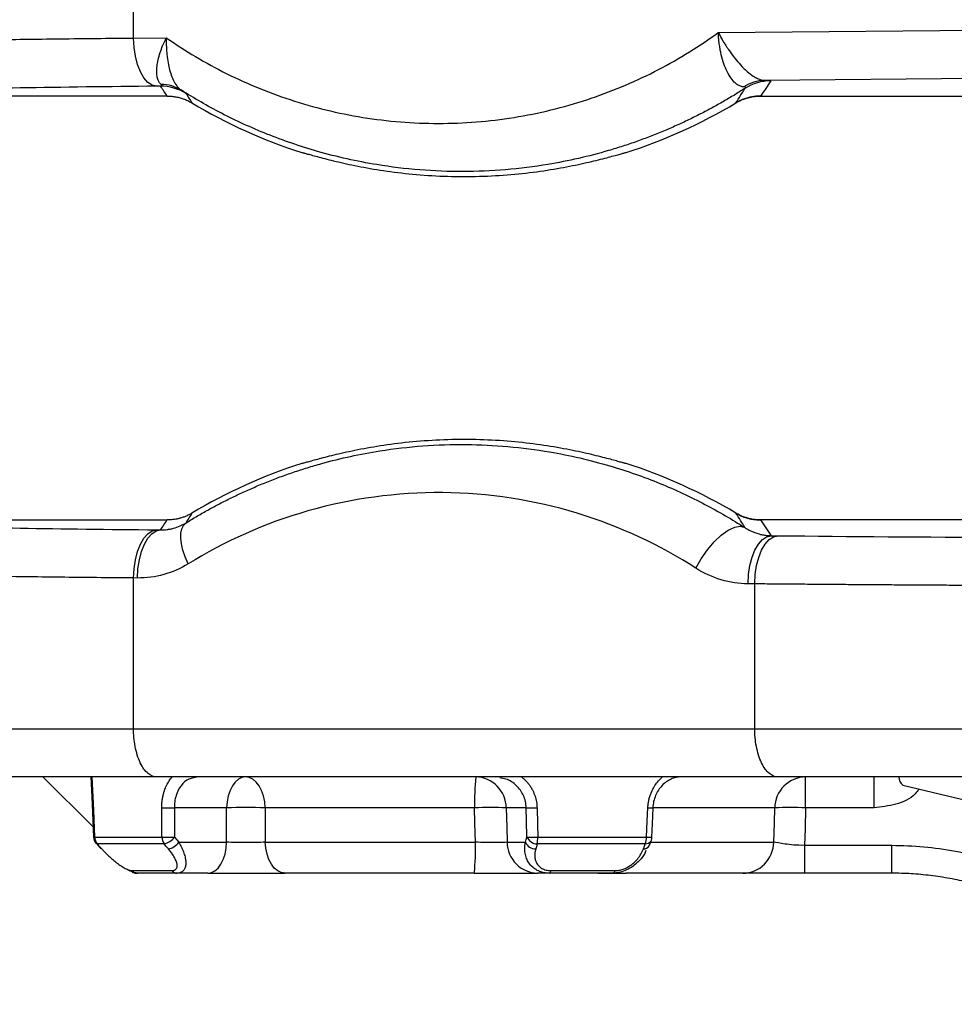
# Model space of a CAD drawing. Header units: millimetres. Extents: x 5 to 597, y 5 to 415.
# Tile 54 of 131: x 286.33 to 292.15, y 184.15 to 190.28. Entities that reach past the tile are written whole.
import ezdxf

# ---------------------------------------------------------------- set-up
doc = ezdxf.new("R2010")
doc.units = ezdxf.units.MM

msp = doc.modelspace()

# ---------------------------------------------------------------- linework, layer by layer
at = {"color": 7, "linetype": 'Continuous', "lineweight": 25}
for p, q in [((287.0419, 190.1643), (287.0419, 190.3372)), ((290.6828, 190.1989), (296.2537, 190.2519)), ((287.0419, 190.1643), (287.2461, 190.1662)), ((296.3972, 189.9519), (290.9712, 189.9003)), ((287.2102, 189.8645), (287.1855, 189.8643)), ((287.252, 189.8029), (285.0991, 189.8029)), ((290.9463, 189.803), (296.5393, 189.803)), ((290.9463, 189.803), (290.9463, 189.803)), ((290.7923, 189.7604), (290.7923, 189.7604)), ((285.0991, 187.1629), (287.252, 187.1629)), ((290.9463, 187.1628), (290.9463, 187.1629)), ((296.5393, 187.1628), (290.9463, 187.1628)), ((287.1855, 187.1015), (287.2102, 187.1013)), ((291.0115, 187.0651), (291.0534, 187.0647)), ((287.0419, 185.8629), (287.0419, 186.8016)), ((287.0666, 186.8013), (287.0419, 186.8016)), ((290.9098, 186.7648), (290.8679, 186.7652)), ((290.9098, 185.8629), (290.9098, 186.7648)), ((287.0419, 185.8629), (290.9098, 185.8629)), ((286.4782, 185.5629), (286.7901, 185.2509)), ((291.0534, 185.5629), (287.1855, 185.5629)), ((287.4164, 185.5595), (287.4359, 185.5629)), ((291.2263, 185.3699), (291.2263, 185.5629)), ((291.6525, 185.3699), (291.6525, 185.5629)), ((291.8308, 185.5121), (297.4715, 184.1464)), ((287.6216, 185.3699), (287.2961, 185.3699)), ((289.1658, 185.3699), (287.8619, 185.3699)), ((289.4869, 185.3699), (289.3625, 185.3699)), ((291.6525, 185.3699), (291.2263, 185.3699)), ((286.7901, 185.2509), (286.7927, 185.1931)), ((286.7998, 185.1876), (287.2184, 185.1876)), ((287.2321, 185.1458), (286.8166, 185.1458)), ((287.3238, 185.1559), (287.6218, 185.1559)), ((287.8624, 185.1559), (289.1707, 185.1559)), ((289.3679, 185.1559), (289.4817, 185.1559)), ((290.2278, 185.1458), (289.5554, 185.1458)), ((289.5588, 185.1876), (290.2361, 185.1876)), ((291.2202, 185.1366), (291.7624, 185.1366)), ((291.7624, 184.9629), (291.7624, 185.1366)), ((287.0332, 184.979), (287.2806, 184.979)), ((287.0683, 184.9629), (287.0633, 184.9629)), ((287.3115, 184.9629), (287.0683, 184.9629)), ((287.5043, 184.9629), (287.3115, 184.9629)), ((289.1635, 184.9629), (287.9856, 184.9629)), ((289.6316, 184.9629), (289.558, 184.9629)), ((290.0251, 184.9629), (289.6316, 184.9629)), ((289.6408, 184.979), (290.0411, 184.979)), ((290.8364, 184.9629), (290.1084, 184.9629)), ((291.7624, 184.9629), (291.2202, 184.9629))]:
    msp.add_line(p, q, dxfattribs=at)
at = {"color": 8, "linetype": 'Continuous', "lineweight": 25}
for p, q in [((291.0343, 185.3699), (290.2808, 185.3699)), ((290.2611, 185.1559), (291.0285, 185.1559))]:
    msp.add_line(p, q, dxfattribs=at)
at = {"color": 7, "linetype": 'Continuous', "lineweight": 25, "flags": 128}
for points in [[(287.1855, 189.8643), (287.1577, 189.8709), (287.131, 189.8885), (287.1064, 189.9164), (287.0847, 189.9538), (287.0669, 189.999), (287.0535, 190.0505), (287.0451, 190.1063), (287.0419, 190.1643)], [(287.0419, 186.8016), (287.0451, 186.8595), (287.0535, 186.9153), (287.0669, 186.9668), (287.0847, 187.012), (287.1064, 187.0494), (287.131, 187.0774), (287.1577, 187.095), (287.1855, 187.1015)], [(287.0666, 186.8013), (287.0698, 186.8593), (287.0782, 186.9151), (287.0916, 186.9665), (287.1094, 187.0118), (287.1311, 187.0491), (287.1557, 187.0771), (287.1824, 187.0947), (287.2102, 187.1013)], [(287.3827, 186.8895), (287.3642, 186.9324), (287.3499, 186.9741), (287.3404, 187.0135), (287.3358, 187.0497), (287.3362, 187.0816), (287.3417, 187.1084), (287.3522, 187.1293), (287.3672, 187.1439)], [(290.5433, 186.8624), (290.5763, 186.9214), (290.615, 186.9774), (290.6574, 187.0274), (290.7013, 187.0689), (290.7445, 187.0997), (290.7847, 187.1182), (290.8199, 187.1235), (290.8481, 187.1153)], [(290.8679, 186.7652), (290.8711, 186.8231), (290.8795, 186.8789), (290.8929, 186.9304), (290.9107, 186.9757), (290.9324, 187.013), (290.957, 187.041), (290.9837, 187.0586), (291.0115, 187.0651)], [(290.9098, 186.7648), (290.913, 186.8227), (290.9214, 186.8785), (290.9348, 186.93), (290.9526, 186.9753), (290.9743, 187.0126), (290.9989, 187.0406), (291.0256, 187.0582), (291.0534, 187.0647)], [(286.776, 185.5646), (286.7837, 185.3937), (286.793, 185.187)], [(286.7827, 185.5629), (286.7923, 185.3527), (286.7998, 185.1876)], [(287.7391, 185.5629), (287.7167, 185.5592), (287.6951, 185.5483), (287.6751, 185.5306), (287.6574, 185.5068), (287.6428, 185.4776), (287.6317, 185.4443), (287.6246, 185.4079), (287.6216, 185.3699)], [(287.8619, 185.3699), (287.8588, 185.4079), (287.8513, 185.4443), (287.8397, 185.4776), (287.8244, 185.5068), (287.806, 185.5306), (287.7851, 185.5483), (287.7625, 185.5592), (287.7391, 185.5629)], [(287.2184, 185.1876), (287.218, 185.2897), (287.2177, 185.3699)], [(287.2961, 185.3699), (287.2965, 185.2678), (287.2969, 185.1876)], [(287.6218, 185.1559), (287.6217, 185.2757), (287.6216, 185.3699)], [(287.8619, 185.3699), (287.8622, 185.2501), (287.8624, 185.1559)], [(289.1707, 185.1559), (289.1679, 185.2757), (289.1658, 185.3699)], [(289.3625, 185.3699), (289.3655, 185.2501), (289.3679, 185.1559)], [(289.4912, 185.1876), (289.4888, 185.2897), (289.4869, 185.3699)], [(289.5543, 185.3699), (289.5568, 185.2678), (289.5588, 185.1876)], [(290.2361, 185.1876), (290.2405, 185.2897), (290.244, 185.3699)], [(290.2689, 185.187), (290.2724, 185.2695), (290.2767, 185.3693)], [(290.2747, 185.3699), (290.2771, 185.3696), (290.2776, 185.3694), (290.2767, 185.3693)], [(291.0285, 185.1559), (291.0318, 185.2757), (291.0343, 185.3699)], [(291.2263, 185.3699), (291.2229, 185.2393), (291.2202, 185.1366)], [(286.7924, 185.1932), (286.7929, 185.1883), (286.793, 185.187)], [(286.8108, 185.1477), (286.8186, 185.1389), (286.8341, 185.1216)], [(286.8166, 185.1458), (286.8324, 185.1281), (286.8448, 185.1141)], [(287.2591, 185.1141), (287.244, 185.1319), (287.2321, 185.1458)], [(287.2969, 185.1876), (287.312, 185.1699), (287.3238, 185.1559)], [(287.5043, 184.9629), (287.5267, 184.9666), (287.5483, 184.9775), (287.5683, 184.9952), (287.586, 185.019), (287.6006, 185.0482), (287.6117, 185.0816), (287.6188, 185.1179), (287.6218, 185.1559)], [(287.9856, 184.9629), (287.9621, 184.9666), (287.9394, 184.9775), (287.9185, 184.9952), (287.9, 185.019), (287.8847, 185.0482), (287.873, 185.0816), (287.8655, 185.1179), (287.8624, 185.1559)], [(289.4817, 185.1559), (289.487, 185.1737), (289.4912, 185.1876)], [(289.5554, 185.1458), (289.5501, 185.1281), (289.5459, 185.1141)], [(290.2162, 185.1141), (290.2227, 185.1319), (290.2278, 185.1458)], [(290.2524, 185.1327), (290.2577, 185.147), (290.2641, 185.1644)], [(290.2524, 185.1327), (290.2529, 185.1335), (290.2551, 185.1387)], [(290.264, 185.1644), (290.2645, 185.1652), (290.2663, 185.1691)], [(290.2699, 185.1872), (290.2698, 185.1871), (290.2689, 185.187)], [(289.6316, 184.9629), (289.6329, 184.9632), (289.6342, 184.964), (289.6354, 184.9653), (289.6366, 184.9671), (289.6377, 184.9694), (289.6388, 184.9722), (289.6399, 184.9754), (289.6408, 184.979)]]:
    msp.add_lwpolyline(points, dxfattribs=at)
at = {"color": 8, "linetype": 'Continuous', "lineweight": 25, "flags": 128}
for points in [[(286.7927, 185.1931), (286.7925, 185.1931), (286.7924, 185.1932)], [(286.8079, 185.1498), (286.8115, 185.1471), (286.8166, 185.1458)]]:
    msp.add_lwpolyline(points, dxfattribs=at)
at = {"color": 7, "linetype": 'Continuous', "lineweight": 25}
for centre, radius, start, end in [((287.2102, 189.5646), 0.3, 58.05607, 90.01245), ((287.2128, 189.6366), 0.239, 57.93794, 89.68833), ((290.9747, 189.6602), 0.2401, 90.83693, 123.65151), ((291.0094, 189.5976), 0.3, 89.98789, 122.51792), ((289.0991, 192.5929), 3.3, 239.13027, 252.17802), ((289.0991, 192.5929), 3.3, 287.82205, 300.87054), ((289.0991, 184.3729), 3.3, 107.82198, 120.86973), ((289.0991, 184.3729), 3.3, 59.12946, 72.17795), ((290.6103, 185.417), 1.4452, 174.20491, 181.86738), ((289.1676, 185.3681), 0.1949, 0.53231, 88.59293), ((291.2302, 185.3671), 0.1959, 91.11638, 179.17636), ((287.2569, 186.4715), 1.1023, 267.96208, 272.03792), ((287.7418, 181.3284), 4.0433, 88.29743, 91.70257), ((289.2642, 182.7862), 2.5856, 87.8199, 92.1801), ((289.5206, 186.1516), 0.7825, 267.52896, 272.47104), ((291.1303, 182.9255), 2.4463, 87.75052, 92.24948), ((286.8527, 185.1897), 0.06, 182.58518, 221.74567), ((286.8635, 185.189), 0.0637, 181.19516, 222.58653), ((287.2576, 186.2874), 1.1005, 267.95636, 272.04364), ((287.2902, 185.1881), 0.0718, 180.35502, 216.03255), ((287.2106, 185.2502), 0.1065, 281.62609, 324.0421), ((287.2376, 185.2185), 0.1066, 281.66156, 324.0391), ((287.8285, 185.1088), 1.343, 353.76152, 2.00923), ((289.5628, 185.1577), 0.1949, 180.53231, 268.59293), ((289.5464, 185.1851), 0.071, 204.28025, 269.58739), ((289.525, 185.9693), 0.7824, 267.52411, 272.47589), ((289.5559, 185.2168), 0.071, 204.28769, 269.62659), ((289.3124, 185.1864), 0.2464, 350.52728, 0.28735), ((290.1302, 185.1869), 0.1058, 337.15172, 0.37314), ((290.2099, 185.1897), 0.06, 339.88539, 357.55968), ((286.845, 185.1259), 0.0117, 201.27821, 269.12912), ((287.069, 185.0107), 0.0478, 221.48889, 269.15322), ((287.3128, 185.003), 0.0402, 216.7289, 268.14094), ((290.0202, 184.9838), 0.0215, 283.31563, 347.12639)]:
    msp.add_arc(centre, radius, start, end, dxfattribs=at)
at = {"color": 8, "linetype": 'Continuous', "lineweight": 25}
for centre, radius, start, end in [((291.8681, 185.5599), 0.0606, 177.59759, 231.98797), ((290.2711, 185.9427), 0.5735, 267.29268, 270.56092), ((286.8012, 185.1302), 0.0574, 91.40832, 98.49218), ((290.2171, 185.1571), 0.043, 268.85893, 325.34601), ((290.2287, 185.1888), 0.043, 268.80874, 325.32136), ((290.2632, 185.7615), 0.5745, 267.28995, 270.56342)]:
    msp.add_arc(centre, radius, start, end, dxfattribs=at)
for points, knots in [([(284.8207, 190.1071), (284.829, 190.1096), (284.8486, 190.1154), (284.9657, 190.1225), (285.094, 190.1284), (285.194, 190.1322), (285.296, 190.1356), (285.4672, 190.1406), (285.7357, 190.1468), (286.1372, 190.1538), (286.571, 190.1597), (286.8873, 190.1628), (287.0419, 190.1643)], [0, 0, 0, 0, 0.1052971, 0.2485435, 0.3120949, 0.370233, 0.4229574, 0.4702679, 0.6112809, 0.7465745, 0.8761478, 1, 1, 1, 1]), ([(287.0419, 186.8016), (286.8873, 186.803), (286.571, 186.8061), (286.2135, 186.811), (285.9426, 186.8154), (285.7479, 186.819), (285.5656, 186.823), (285.3764, 186.8277), (285.1775, 186.8339), (284.9867, 186.842), (284.8487, 186.8504), (284.829, 186.8562), (284.8207, 186.8587)], [0, 0, 0, 0, 0.123841, 0.253404, 0.320369, 0.388766, 0.458596, 0.529859, 0.629852, 0.751473, 0.894709, 1, 1, 1, 1]), ([(287.4173, 185.556), (287.4069, 185.5544), (287.3761, 185.5494), (287.3355, 185.5114), (287.3087, 185.4592), (287.2974, 185.41), (287.2966, 185.3834), (287.2961, 185.3699)], [0, 0, 0, 0, 0.144905, 0.429326, 0.705735, 0.850672, 1, 1, 1, 1]), ([(289.4869, 185.3699), (289.4858, 185.3834), (289.4836, 185.41), (289.4665, 185.4592), (289.4285, 185.5114), (289.3736, 185.5494), (289.3347, 185.5544), (289.3216, 185.556)], [0, 0, 0, 0, 0.1492996, 0.2942265, 0.5706743, 0.8550956, 1, 1, 1, 1]), ([(291.9317, 185.4877), (291.9246, 185.4774), (291.8914, 185.4292), (291.7879, 185.3864), (291.6976, 185.3754), (291.6525, 185.3699)], [0, 0, 0, 0, 0.1185018, 0.5595087, 1, 1, 1, 1])]:
    msp.add_open_spline(points, degree=3, knots=knots, dxfattribs=at)
at = {"color": 7, "linetype": 'Continuous', "lineweight": 25}
for points, knots in [([(287.2141, 189.8756), (287.2119, 189.8776), (287.2074, 189.8815), (287.2017, 189.889), (287.1967, 189.8978), (287.1927, 189.908), (287.1881, 189.9247), (287.1853, 189.9508), (287.1874, 189.9877), (287.1949, 190.0294), (287.2068, 190.0719), (287.2237, 190.1182), (287.2381, 190.1491), (287.2461, 190.1662)], [0, 0, 0, 0, 0.048499, 0.097698, 0.147648, 0.1984, 0.250003, 0.37092, 0.499852, 0.618745, 0.74971, 0.861845, 1, 1, 1, 1]), ([(287.2461, 190.1662), (287.2459, 190.1563), (287.2456, 190.1379), (287.2462, 190.1125), (287.2473, 190.0915), (287.2485, 190.0751), (287.2511, 190.0478), (287.2562, 190.0108), (287.2667, 189.9638), (287.2801, 189.9226), (287.2953, 189.8903), (287.3104, 189.8671), (287.3245, 189.8505), (287.3347, 189.8429), (287.3397, 189.8392)], [0, 0, 0, 0, 0.070197, 0.130949, 0.181562, 0.221519, 0.250456, 0.382496, 0.500289, 0.629217, 0.750119, 0.835515, 0.918929, 1, 1, 1, 1]), ([(287.2461, 190.1662), (287.3635, 190.0842), (287.4896, 190.0088), (287.7569, 189.8759), (287.8981, 189.8183), (288.1915, 189.7251), (288.3437, 189.6894), (288.6539, 189.6425), (288.8118, 189.6313), (289.1275, 189.6343), (289.2852, 189.6485), (289.5945, 189.7013), (289.746, 189.7399), (290.0375, 189.8387), (290.1776, 189.8989), (290.4423, 190.0369), (290.567, 190.1147), (290.6828, 190.1989)], [0, 0, 0, 0, 0.125, 0.125, 0.25, 0.25, 0.375, 0.375, 0.5, 0.5, 0.625, 0.625, 0.75, 0.75, 0.875, 0.875, 1, 1, 1, 1]), ([(290.6828, 190.1989), (290.6872, 190.1904), (290.6958, 190.174), (290.7092, 190.1505), (290.7221, 190.1291), (290.7344, 190.1098), (290.7547, 190.0795), (290.7832, 190.0405), (290.8226, 189.9944), (290.8619, 189.9559), (290.8974, 189.9286), (290.9265, 189.912), (290.9504, 189.9026), (290.9643, 189.9011), (290.9712, 189.9003)], [0, 0, 0, 0, 0.05899, 0.113565, 0.163728, 0.209481, 0.250829, 0.381919, 0.500533, 0.629148, 0.750045, 0.834758, 0.91794, 1, 1, 1, 1]), ([(290.8416, 189.8601), (290.8383, 189.8604), (290.8318, 189.8609), (290.8219, 189.8637), (290.8119, 189.8679), (290.802, 189.8737), (290.7921, 189.8811), (290.7764, 189.8954), (290.7553, 189.922), (290.732, 189.9651), (290.7123, 190.0173), (290.6999, 190.0639), (290.6922, 190.105), (290.6872, 190.1394), (290.684, 190.1716), (290.6831, 190.1924), (290.6828, 190.1989)], [0, 0, 0, 0, 0.040793, 0.082012, 0.123609, 0.165531, 0.207722, 0.250124, 0.371081, 0.499608, 0.616642, 0.749258, 0.805263, 0.874701, 0.960847, 1, 1, 1, 1]), ([(287.1855, 189.8643), (286.8862, 189.8615), (286.5972, 189.8578), (286.0767, 189.8492), (285.8457, 189.8441), (285.4717, 189.8331), (285.3289, 189.8272), (285.1425, 189.815), (285.0987, 189.8089), (285.0991, 189.8029)], [0, 0, 0, 0, 0.25, 0.25, 0.5, 0.5, 0.75, 0.75, 1, 1, 1, 1]), ([(287.2102, 189.8645), (287.2122, 189.8647), (287.2161, 189.8651), (287.2193, 189.8666), (287.2201, 189.8688), (287.2187, 189.8717), (287.2156, 189.8743), (287.2141, 189.8756)], [0, 0, 0, 0, 0.2336483, 0.4472512, 0.6436252, 0.8263856, 1, 1, 1, 1]), ([(290.8481, 189.8505), (290.8496, 189.8516), (290.8524, 189.8537), (290.8537, 189.8563), (290.8524, 189.8583), (290.8487, 189.8596), (290.8439, 189.86), (290.8416, 189.8601)], [0, 0, 0, 0, 0.22828, 0.439097, 0.63542, 0.82093, 1, 1, 1, 1]), ([(290.9712, 189.9003), (290.9847, 189.8999), (290.9946, 189.8994), (291.007, 189.8985), (291.0097, 189.898), (291.0094, 189.8975)], [0, 0, 0, 0, 0.5, 0.5, 1, 1, 1, 1]), ([(287.252, 189.8029), (287.2597, 189.8027), (287.2756, 189.8024), (287.3002, 189.7993), (287.326, 189.7941), (287.3526, 189.786), (287.3797, 189.7751), (287.3971, 189.7654), (287.4059, 189.7604)], [0, 0, 0, 0, 0.1428911, 0.2959636, 0.4588726, 0.631069, 0.81178, 1, 1, 1, 1]), ([(290.8481, 189.8505), (290.8264, 189.8367), (290.7825, 189.8089), (290.7148, 189.7689), (290.6448, 189.7296), (290.5724, 189.6913), (290.4977, 189.6542), (290.4205, 189.6183), (290.341, 189.5839), (290.2591, 189.5509), (290.1748, 189.5197), (290.0881, 189.4903), (289.9055, 189.4341), (289.5758, 189.3588), (289.0907, 189.318), (288.6086, 189.3567), (288.2548, 189.436), (288.0282, 189.5072), (287.8744, 189.5643), (287.7288, 189.6267), (287.5915, 189.6937), (287.4621, 189.7638), (287.3799, 189.8144), (287.3397, 189.8392)], [0, 0, 0, 0, 0.020427, 0.041326, 0.062697, 0.084542, 0.106861, 0.129655, 0.152924, 0.176669, 0.20089, 0.225588, 0.250763, 0.355844, 0.500621, 0.647207, 0.749765, 0.795592, 0.839768, 0.882296, 0.923176, 0.962409, 1, 1, 1, 1]), ([(287.3397, 189.8392), (287.3427, 189.8372), (287.3487, 189.8332), (287.3557, 189.8285), (287.3614, 189.8247), (287.3655, 189.8218), (287.3682, 189.8199), (287.3687, 189.8194), (287.3689, 189.8191)], [0, 0, 0, 0, 0.158746, 0.319361, 0.482864, 0.650217, 0.822319, 1, 1, 1, 1]), ([(290.7923, 189.7604), (290.799, 189.7642), (290.8121, 189.7717), (290.8324, 189.7808), (290.8526, 189.7882), (290.8726, 189.794), (290.892, 189.7982), (290.9108, 189.8011), (290.9288, 189.8027), (290.9406, 189.8029), (290.9463, 189.803)], [0, 0, 0, 0, 0.141847, 0.27962, 0.412858, 0.541175, 0.664257, 0.781862, 0.893815, 1, 1, 1, 1]), ([(290.9463, 189.803), (290.9386, 189.8028), (290.9227, 189.8025), (290.8981, 189.7994), (290.8723, 189.7941), (290.8457, 189.786), (290.8186, 189.7751), (290.8012, 189.7654), (290.7923, 189.7604)], [0, 0, 0, 0, 0.142873, 0.295933, 0.458837, 0.631036, 0.811759, 1, 1, 1, 1]), ([(288.0891, 189.4513), (288.0893, 189.4513), (288.0896, 189.4515), (288.092, 189.4511), (288.0959, 189.4502), (288.1014, 189.4488), (288.1119, 189.446), (288.1313, 189.4407), (288.1649, 189.4314), (288.2073, 189.4199), (288.2751, 189.4024), (288.3798, 189.3776), (288.5327, 189.3479), (288.7075, 189.3227), (288.898, 189.3058), (289.0972, 189.2997), (289.2963, 189.3056), (289.4874, 189.3223), (289.6627, 189.3474), (289.8159, 189.3771), (289.9211, 189.4019), (289.9893, 189.4195), (290.032, 189.431), (290.0658, 189.4404), (290.0877, 189.4464), (290.1006, 189.4498), (290.1077, 189.4514), (290.1086, 189.4513), (290.1091, 189.4513)], [0, 0, 0, 0, 0.012506, 0.024987, 0.037466, 0.049962, 0.062497, 0.093762, 0.125169, 0.156278, 0.187543, 0.250145, 0.312542, 0.37494, 0.43747, 0.499702, 0.562315, 0.624653, 0.687179, 0.749751, 0.812032, 0.843448, 0.87472, 0.905926, 0.937004, 0.958038, 0.979003, 1, 1, 1, 1]), ([(290.1091, 187.5145), (290.1089, 187.5145), (290.1086, 187.5143), (290.106, 187.5148), (290.102, 187.5157), (290.0965, 187.5171), (290.0858, 187.52), (290.0661, 187.5254), (290.0323, 187.5347), (289.9897, 187.5462), (289.9216, 187.5638), (289.8166, 187.5886), (289.6634, 187.6182), (289.4883, 187.6434), (289.2976, 187.6602), (289.0984, 187.6661), (288.8994, 187.6601), (288.7084, 187.6432), (288.5334, 187.618), (288.3805, 187.5883), (288.2756, 187.5636), (288.2077, 187.546), (288.1652, 187.5345), (288.1316, 187.5253), (288.11, 187.5193), (288.0973, 187.5159), (288.0904, 187.5143), (288.0895, 187.5145), (288.0891, 187.5145)], [0, 0, 0, 0, 0.012503, 0.024982, 0.037458, 0.049952, 0.062486, 0.093752, 0.125162, 0.156271, 0.187536, 0.250134, 0.312541, 0.374928, 0.437464, 0.499691, 0.562305, 0.62465, 0.687174, 0.749745, 0.812022, 0.843438, 0.874709, 0.905917, 0.936997, 0.958033, 0.979, 1, 1, 1, 1]), ([(287.3672, 187.1439), (287.3888, 187.1571), (287.4325, 187.1838), (287.4999, 187.2222), (287.5695, 187.2599), (287.6416, 187.2966), (287.7162, 187.3323), (287.7931, 187.3667), (287.8724, 187.3997), (287.9542, 187.4312), (288.0384, 187.461), (288.125, 187.4891), (288.3029, 187.5411), (288.6302, 187.6121), (289.1073, 187.6475), (289.5883, 187.6048), (289.9381, 187.5239), (290.1655, 187.4504), (290.3175, 187.3926), (290.4617, 187.3297), (290.5979, 187.2621), (290.7264, 187.1914), (290.8081, 187.1403), (290.8481, 187.1153)], [0, 0, 0, 0, 0.020314, 0.041126, 0.062435, 0.084242, 0.106548, 0.129352, 0.152655, 0.176457, 0.200758, 0.225559, 0.250859, 0.352548, 0.500516, 0.643837, 0.749257, 0.794995, 0.839149, 0.881724, 0.922721, 0.962145, 1, 1, 1, 1]), ([(290.5433, 186.8624), (290.3218, 187.0049), (290.072, 187.1231), (289.5372, 187.2861), (289.2523, 187.3306), (288.6815, 187.3355), (288.396, 187.2959), (287.8584, 187.1421), (287.6066, 187.0282), (287.3827, 186.8895)], [0, 0, 0, 0, 0.25, 0.25, 0.5, 0.5, 0.75, 0.75, 1, 1, 1, 1]), ([(285.0991, 187.1629), (285.0987, 187.157), (285.1425, 187.1508), (285.3289, 187.1387), (285.4717, 187.1327), (285.8457, 187.1217), (286.0767, 187.1167), (286.5972, 187.108), (286.8862, 187.1044), (287.1855, 187.1015)], [0, 0, 0, 0, 0.25, 0.25, 0.5, 0.5, 0.75, 0.75, 1, 1, 1, 1]), ([(287.4059, 187.2054), (287.3993, 187.2016), (287.3862, 187.1942), (287.3658, 187.1851), (287.3456, 187.1776), (287.3257, 187.1719), (287.3063, 187.1676), (287.2875, 187.1648), (287.2694, 187.1632), (287.2577, 187.163), (287.252, 187.1629)], [0, 0, 0, 0, 0.14183, 0.279592, 0.412824, 0.541139, 0.664224, 0.781837, 0.8938, 1, 1, 1, 1]), ([(290.9463, 187.1628), (290.9386, 187.163), (290.9227, 187.1634), (290.8981, 187.1664), (290.8723, 187.1717), (290.8457, 187.1798), (290.8186, 187.1907), (290.8012, 187.2004), (290.7923, 187.2054)], [0, 0, 0, 0, 0.1428725, 0.295933, 0.4588371, 0.6310364, 0.8117589, 1, 1, 1, 1]), ([(290.7923, 187.2054), (290.799, 187.2016), (290.8121, 187.1941), (290.8324, 187.185), (290.8526, 187.1776), (290.8726, 187.1718), (290.892, 187.1676), (290.9108, 187.1648), (290.9288, 187.1631), (290.9406, 187.1629), (290.9463, 187.1628)], [0, 0, 0, 0, 0.141847, 0.27962, 0.412858, 0.541175, 0.664257, 0.781862, 0.893815, 1, 1, 1, 1]), ([(287.2102, 187.1013), (287.2169, 187.1013), (287.2303, 187.1013), (287.2504, 187.1031), (287.2704, 187.1061), (287.298, 187.1125), (287.3307, 187.1235), (287.3557, 187.1375), (287.3672, 187.1439)], [0, 0, 0, 0, 0.125139, 0.250951, 0.376523, 0.501168, 0.770898, 1, 1, 1, 1]), ([(290.8481, 187.1153), (290.8537, 187.1119), (290.8654, 187.1046), (290.8843, 187.0948), (290.9054, 187.0857), (290.9263, 187.0785), (290.9478, 187.0727), (290.9705, 187.0683), (290.9923, 187.0658), (291.0063, 187.0653), (291.0115, 187.0651)], [0, 0, 0, 0, 0.108164, 0.227656, 0.358456, 0.500476, 0.610102, 0.750087, 0.907683, 1, 1, 1, 1]), ([(291.0534, 187.0647), (291.4988, 187.0605), (291.9711, 187.0569), (292.9457, 187.0515), (293.4479, 187.0496), (293.9513, 187.0485)], [0, 0, 0, 0, 0.5, 0.5, 1, 1, 1, 1]), ([(287.3827, 186.8895), (287.3342, 186.8595), (287.2833, 186.8375), (287.177, 186.808), (287.1218, 186.8008), (287.0666, 186.8013)], [0, 0, 0, 0, 0.5, 0.5, 1, 1, 1, 1]), ([(290.8679, 186.7652), (290.8111, 186.7657), (290.7553, 186.7741), (290.6457, 186.8066), (290.5928, 186.8305), (290.5433, 186.8624)], [0, 0, 0, 0, 0.5, 0.5, 1, 1, 1, 1]), ([(293.9148, 186.7485), (293.87, 186.7486), (293.7804, 186.7488), (293.6463, 186.7492), (293.5122, 186.7495), (293.3783, 186.7499), (293.2445, 186.7504), (293.111, 186.7509), (292.9777, 186.7514), (292.8447, 186.7519), (292.7119, 186.7525), (292.5796, 186.7532), (292.4477, 186.7538), (292.3161, 186.7545), (292.1851, 186.7553), (292.0546, 186.7561), (291.9246, 186.7569), (291.7953, 186.7577), (291.6665, 186.7586), (291.5384, 186.7596), (291.4111, 186.7605), (291.2845, 186.7615), (291.1587, 186.7626), (291.0336, 186.7636), (290.9511, 186.7644), (290.9098, 186.7648)], [0, 0, 0, 0, 0.042638, 0.085352, 0.128143, 0.17101, 0.213954, 0.256973, 0.30007, 0.343242, 0.386491, 0.429817, 0.473219, 0.516697, 0.560251, 0.603882, 0.64759, 0.691374, 0.735234, 0.77917, 0.823183, 0.867273, 0.911439, 0.955681, 1, 1, 1, 1]), ([(284.7991, 185.8629), (284.7991, 185.8629), (284.8509, 185.8629), (285.0543, 185.8629), (285.2059, 185.8629), (285.5983, 185.8629), (285.8389, 185.8629), (286.3921, 185.8629), (286.7046, 185.8629), (287.0419, 185.8629)], [0, 0, 0, 0, 0.25, 0.25, 0.5, 0.5, 0.75, 0.75, 1, 1, 1, 1]), ([(287.1855, 185.5629), (287.1685, 185.5629), (287.1503, 185.5694), (287.115, 185.5986), (287.098, 185.6215), (287.07, 185.6801), (287.059, 185.7156), (287.045, 185.7894), (287.0419, 185.8276), (287.0419, 185.8629)], [0, 0, 0, 0, 0.25, 0.25, 0.5, 0.5, 0.75, 0.75, 1, 1, 1, 1]), ([(291.0534, 185.5629), (291.0364, 185.5629), (291.0182, 185.5694), (290.9829, 185.5986), (290.9659, 185.6215), (290.9379, 185.6801), (290.9269, 185.7156), (290.9129, 185.7894), (290.9098, 185.8276), (290.9098, 185.8629)], [0, 0, 0, 0, 0.25, 0.25, 0.5, 0.5, 0.75, 0.75, 1, 1, 1, 1]), ([(287.1855, 185.5629), (287.0286, 185.5629), (286.8778, 185.5629), (286.589, 185.5629), (286.4523, 185.5629), (286.0665, 185.5629), (285.8424, 185.5629), (285.4776, 185.5629), (285.3365, 185.5629), (285.1473, 185.5629), (285.0991, 185.5629), (285.0991, 185.5629)], [0, 0, 0, 0, 0.125, 0.125, 0.25, 0.25, 0.5, 0.5, 0.75, 0.75, 1, 1, 1, 1]), ([(287.2177, 185.3699), (287.2178, 185.3774), (287.218, 185.3923), (287.2201, 185.4143), (287.2234, 185.4359), (287.2281, 185.457), (287.2355, 185.4819), (287.2467, 185.5096), (287.2628, 185.5386), (287.2761, 185.5548), (287.2828, 185.5629)], [0, 0, 0, 0, 0.100536, 0.199981, 0.299128, 0.398781, 0.499734, 0.666324, 0.831898, 1, 1, 1, 1]), ([(289.4579, 185.5629), (289.4637, 185.5581), (289.4751, 185.5486), (289.4906, 185.5325), (289.5046, 185.5153), (289.517, 185.4969), (289.5303, 185.4731), (289.5426, 185.4433), (289.5519, 185.4071), (289.5535, 185.3823), (289.5543, 185.3699)], [0, 0, 0, 0, 0.101383, 0.201371, 0.300718, 0.400189, 0.500549, 0.667899, 0.833146, 1, 1, 1, 1]), ([(290.244, 185.3699), (290.2445, 185.3774), (290.2454, 185.3923), (290.2491, 185.4143), (290.2544, 185.4359), (290.2615, 185.457), (290.2722, 185.4819), (290.2876, 185.5096), (290.3092, 185.5386), (290.3263, 185.5548), (290.3349, 185.5629)], [0, 0, 0, 0, 0.100536, 0.199981, 0.299128, 0.398781, 0.499734, 0.666324, 0.831898, 1, 1, 1, 1]), ([(290.4521, 185.5629), (290.4465, 185.5627), (290.4356, 185.5624), (290.4194, 185.5595), (290.4037, 185.5551), (290.3832, 185.5471), (290.3584, 185.5327), (290.3317, 185.5093), (290.309, 185.4807), (290.2913, 185.4475), (290.2787, 185.41), (290.2761, 185.3834), (290.2747, 185.3699)], [0, 0, 0, 0, 0.065633, 0.129295, 0.191012, 0.250811, 0.375998, 0.500418, 0.620002, 0.742975, 0.869569, 1, 1, 1, 1]), ([(287.3238, 185.1559), (287.3278, 185.149), (287.3355, 185.1354), (287.3449, 185.1157), (287.3525, 185.0973), (287.3583, 185.0804), (287.3626, 185.0649), (287.3655, 185.0509), (287.3672, 185.0384), (287.368, 185.0224), (287.3659, 185.004), (287.3585, 184.9857), (287.3466, 184.9726), (287.3311, 184.9644), (287.318, 184.9634), (287.3115, 184.9629)], [0, 0, 0, 0, 0.076622, 0.149122, 0.217519, 0.281835, 0.342097, 0.398338, 0.450599, 0.498929, 0.607643, 0.711068, 0.810181, 0.906085, 1, 1, 1, 1]), ([(287.8624, 185.1559), (287.8282, 185.1548), (287.7861, 185.1542), (287.6996, 185.1542), (287.6566, 185.1548), (287.6218, 185.1559)], [0, 0, 0, 0, 0.5, 0.5, 1, 1, 1, 1]), ([(289.3679, 185.1559), (289.3545, 185.1548), (289.3279, 185.1542), (289.257, 185.1542), (289.2138, 185.1548), (289.1707, 185.1559)], [0, 0, 0, 0, 0.5, 0.5, 1, 1, 1, 1]), ([(289.6316, 184.9629), (289.6262, 184.963), (289.6153, 184.9633), (289.5995, 184.9656), (289.5841, 184.9691), (289.5694, 184.9741), (289.5492, 184.9833), (289.5252, 184.9999), (289.503, 185.0256), (289.4874, 185.0557), (289.4791, 185.0869), (289.4765, 185.1209), (289.4799, 185.1436), (289.4817, 185.1559)], [0, 0, 0, 0, 0.049619, 0.099344, 0.149356, 0.199834, 0.25095, 0.371455, 0.501195, 0.619245, 0.750744, 0.863911, 1, 1, 1, 1]), ([(290.8364, 184.9629), (290.8856, 184.9629), (290.9345, 184.9835), (291.0053, 185.0546), (291.0268, 185.1048), (291.0285, 185.1559)], [0, 0, 0, 0, 0.5, 0.5, 1, 1, 1, 1]), ([(291.2202, 185.1366), (291.1699, 185.1354), (291.1303, 185.1398), (291.067, 185.1494), (291.0421, 185.1546), (291.0285, 185.1559)], [0, 0, 0, 0, 0.5, 0.5, 1, 1, 1, 1]), ([(291.2202, 185.1366), (291.2202, 185.0906), (291.2202, 185.0454), (291.2202, 184.9814), (291.2202, 184.9629), (291.2202, 184.9629)], [0, 0, 0, 0, 0.5, 0.5, 1, 1, 1, 1]), ([(291.7624, 185.1366), (291.8948, 185.1366), (292.0284, 185.1245), (292.291, 185.0758), (292.42, 185.0393), (292.5437, 184.9918)], [0, 0, 0, 0, 0.5, 0.5, 1, 1, 1, 1]), ([(286.8448, 185.1141), (286.8494, 185.1091), (286.8584, 185.0991), (286.8728, 185.0844), (286.8905, 185.0671), (286.9118, 185.0479), (286.9375, 185.0268), (286.9635, 185.008), (286.9855, 184.9948), (287.0019, 184.9869), (287.0136, 184.9825), (287.0243, 184.9796), (287.0303, 184.9792), (287.0332, 184.979)], [0, 0, 0, 0, 0.0849897, 0.1676778, 0.2485793, 0.3773156, 0.4984108, 0.6281648, 0.748828, 0.8124244, 0.8751971, 0.9379382, 1, 1, 1, 1]), ([(287.2806, 184.979), (287.2834, 184.9791), (287.2889, 184.9793), (287.2959, 184.9811), (287.3018, 184.984), (287.3066, 184.988), (287.3118, 184.9953), (287.3148, 185.0079), (287.3117, 185.0285), (287.3018, 185.0537), (287.2843, 185.0831), (287.2678, 185.1035), (287.2591, 185.1141)], [0, 0, 0, 0, 0.049985, 0.099189, 0.148497, 0.198783, 0.25087, 0.3714, 0.501168, 0.657002, 0.821436, 1, 1, 1, 1]), ([(289.5459, 185.1141), (289.5445, 185.1091), (289.5418, 185.0991), (289.5399, 185.0844), (289.5395, 185.0671), (289.5422, 185.0479), (289.5503, 185.0268), (289.5636, 185.008), (289.5802, 184.9948), (289.5964, 184.9869), (289.6102, 184.9825), (289.6251, 184.9796), (289.6356, 184.9792), (289.6408, 184.979)], [0, 0, 0, 0, 0.08499, 0.167678, 0.248579, 0.377316, 0.498411, 0.628165, 0.748828, 0.812424, 0.875197, 0.937938, 1, 1, 1, 1]), ([(290.2325, 185.1051), (290.2291, 185.0967), (290.2179, 185.0686), (290.184, 185.0321), (290.1421, 184.9987), (290.1032, 184.9782), (290.0635, 184.9653), (290.0378, 184.9637), (290.0251, 184.9629)], [0, 0, 0, 0, 0.114479, 0.381668, 0.548313, 0.705207, 0.854822, 1, 1, 1, 1]), ([(290.0411, 184.979), (290.0452, 184.9791), (290.0532, 184.9793), (290.0656, 184.9811), (290.0781, 184.984), (290.0907, 184.988), (290.1088, 184.9953), (290.1318, 185.0079), (290.1584, 185.0285), (290.1826, 185.0537), (290.2032, 185.0831), (290.2118, 185.1035), (290.2162, 185.1141)], [0, 0, 0, 0, 0.049985, 0.099189, 0.148497, 0.198783, 0.25087, 0.3714, 0.501168, 0.657002, 0.821436, 1, 1, 1, 1]), ([(287.0683, 184.9629), (287.0602, 184.9639), (287.0438, 184.9658), (287.0212, 184.9754), (287.0079, 184.9844), (287.005, 184.9864)], [0, 0, 0, 0, 0.434207, 0.876639, 1, 1, 1, 1]), ([(287.0335, 184.9696), (287.0356, 184.9687), (287.0467, 184.9635), (287.0559, 184.9632), (287.0633, 184.9629)], [0, 0, 0, 0, 0.191171, 1, 1, 1, 1]), ([(287.5043, 184.9629), (287.5746, 184.9629), (287.6602, 184.9629), (287.7899, 184.9629), (287.8322, 184.9629), (287.9139, 184.9629), (287.9514, 184.9629), (287.9856, 184.9629)], [0, 0, 0, 0, 0.5, 0.5, 0.75, 0.75, 1, 1, 1, 1]), ([(289.1635, 184.9629), (289.2504, 184.9629), (289.3363, 184.9629), (289.4426, 184.9629), (289.4734, 184.9629), (289.5249, 184.9629), (289.5446, 184.9629), (289.558, 184.9629)], [0, 0, 0, 0, 0.5, 0.5, 0.75, 0.75, 1, 1, 1, 1]), ([(289.9515, 184.9629), (289.9246, 184.9629), (289.9256, 184.9629), (289.9679, 184.9629), (289.9883, 184.9629), (290.0411, 184.9629), (290.0723, 184.9629), (290.1084, 184.9629)], [0, 0, 0, 0, 0.5, 0.5, 0.75, 0.75, 1, 1, 1, 1]), ([(291.2202, 184.9629), (291.1762, 184.9629), (291.1136, 184.9629), (291.0463, 184.9629), (291.0142, 184.9629), (291.0007, 184.9629), (290.9918, 184.9629), (290.9876, 184.9629), (290.909, 184.9629), (290.8601, 184.9629), (290.8364, 184.9629)], [0, 0, 0, 0, 0.25, 0.375, 0.4375, 0.46875, 0.46875, 0.5, 0.5, 1, 1, 1, 1]), ([(292.4791, 184.8301), (292.4599, 184.8373), (292.4214, 184.8517), (292.3628, 184.871), (292.3039, 184.8885), (292.2446, 184.9042), (292.1849, 184.9181), (292.1249, 184.9301), (292.0647, 184.9402), (292.0044, 184.9485), (291.9439, 184.955), (291.8834, 184.9595), (291.8229, 184.9624), (291.7826, 184.9627), (291.7624, 184.9629)], [0, 0, 0, 0, 0.084205, 0.16825, 0.252138, 0.335866, 0.419436, 0.502848, 0.586102, 0.669197, 0.752135, 0.834914, 0.917536, 1, 1, 1, 1])]:
    msp.add_open_spline(points, degree=3, knots=knots, dxfattribs=at)
for points in [[(287.252, 189.8029), (287.2378, 189.8232), (287.2238, 189.8438), (287.2102, 189.8645)], [(291.0094, 189.8975), (290.989, 189.8655), (290.9679, 189.834), (290.9463, 189.803)], [(287.3689, 189.8191), (287.3809, 189.7996), (287.3932, 189.78), (287.4059, 189.7604)], [(290.7923, 189.7604), (290.8118, 189.7905), (290.8304, 189.8205), (290.8481, 189.8505)], [(290.1091, 189.4513), (290.1091, 189.4513), (290.1091, 189.4513), (290.1091, 189.4513)], [(290.1091, 187.5145), (290.1091, 187.5145), (290.1091, 187.5145), (290.1091, 187.5145)], [(287.2102, 187.1013), (287.2238, 187.122), (287.2378, 187.1426), (287.252, 187.1629)], [(287.4059, 187.2054), (287.3926, 187.1849), (287.3797, 187.1644), (287.3672, 187.1439)], [(290.8481, 187.1153), (290.8304, 187.1453), (290.8118, 187.1753), (290.7923, 187.2054)], [(290.9463, 187.1628), (290.9687, 187.1308), (290.9904, 187.0982), (291.0115, 187.0651)], [(290.9098, 185.8629), (291.4167, 185.8629), (291.9521, 185.8629), (292.5047, 185.8629)], [(292.5914, 185.5629), (292.0566, 185.5629), (291.5439, 185.5629), (291.0534, 185.5629)]]:
    msp.add_open_spline(points, degree=3, dxfattribs=at)

doc.saveas('drawing.dxf')
